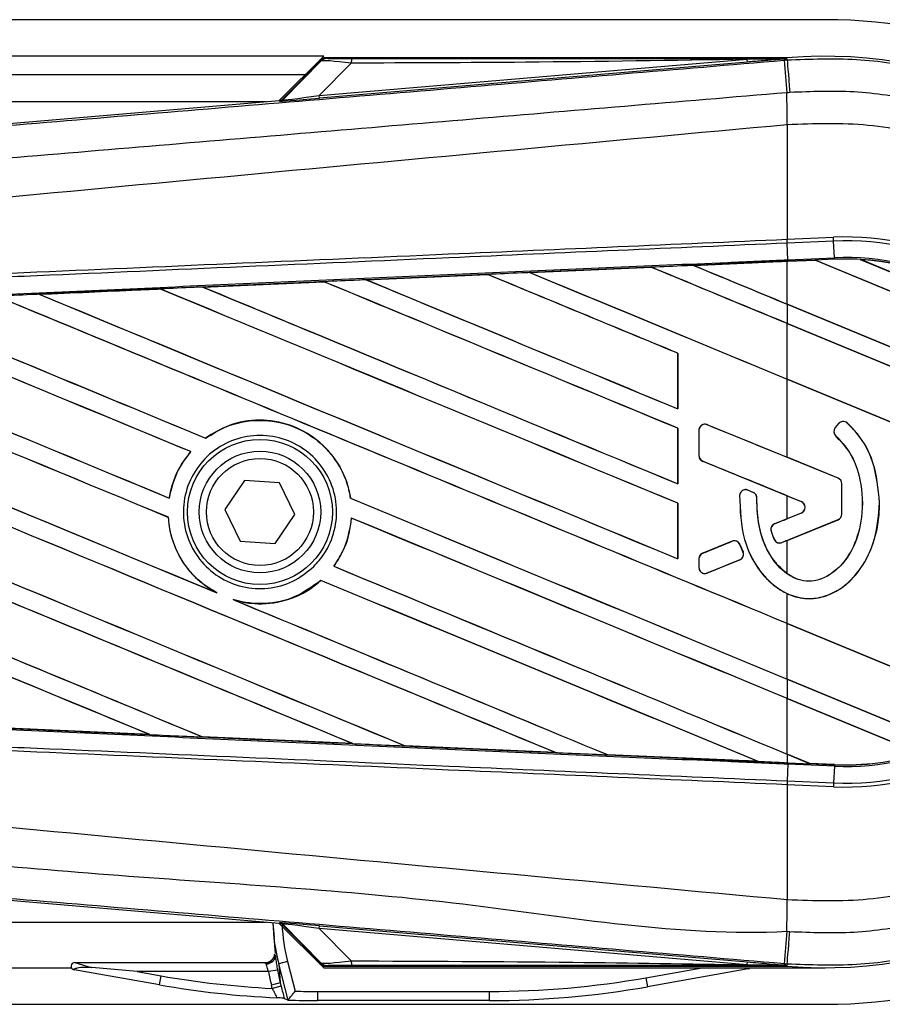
# Model space of a CAD drawing. Header units: millimetres. Extents: x 0 to 528, y 0 to 297.
# Tile 20 of 21: x 509 to 522, y 230 to 244. Entities that reach past the tile are written whole.
import ezdxf

# ---------------------------------------------------------------- set-up
doc = ezdxf.new("R2010")
doc.units = ezdxf.units.MM

msp = doc.modelspace()

# ---------------------------------------------------------------- linework, layer by layer
at = {"color": 7, "linetype": 'Continuous', "lineweight": 25}
for p, q in [((520.7272, 244.0937), (130.4947, 244.0937)), ((513.5729, 243.5734), (137.649, 243.5734)), ((513.5729, 243.5734), (512.9381, 242.9386)), ((513.565, 243.541), (512.985, 242.961)), ((512.9891, 242.9521), (513.5379, 243.5045)), ((513.5083, 243.0134), (519.6134, 243.5282)), ((513.9656, 243.4738), (513.5083, 243.0134)), ((519.6168, 243.4888), (513.5116, 242.974)), ((520.1796, 243.5492), (513.5849, 243.5492)), ((519.6168, 243.4888), (519.6134, 243.5282)), ((520.1411, 243.5154), (520.1834, 243.5189)), ((520.1796, 243.5491), (520.167, 243.5354)), ((520.1671, 243.5368), (520.167, 243.5354)), ((520.1671, 243.5368), (520.1796, 243.5492)), ((520.1796, 243.5491), (520.1808, 243.5492)), ((520.1796, 243.5491), (520.1796, 243.5492)), ((520.1834, 243.5189), (520.1808, 243.5492)), ((137.9092, 243.3132), (513.3128, 243.3132)), ((512.7536, 242.923), (492.1101, 242.923)), ((497.505, 241.6372), (512.9364, 242.9384)), ((512.9405, 242.9295), (512.9364, 242.9384)), ((512.985, 242.961), (512.9891, 242.9521)), ((513.5116, 242.974), (513.5083, 243.0134)), ((520.1838, 242.5992), (520.1841, 242.5992)), ((520.1838, 242.5992), (520.1838, 240.9613)), ((520.1838, 240.9613), (520.1823, 240.9612)), ((520.1838, 240.9613), (520.8446, 240.9901)), ((520.1862, 240.9061), (520.1838, 240.9613)), ((520.847, 240.9349), (520.1862, 240.9061)), ((520.847, 240.9349), (520.8446, 240.9901)), ((520.8574, 240.6981), (520.847, 240.9349)), ((520.1862, 240.9061), (520.1848, 240.906)), ((520.1951, 240.6692), (520.1848, 240.906)), ((520.5863, 240.6613), (520.1838, 240.6437)), ((520.1951, 240.6692), (520.8574, 240.6981)), ((520.1961, 240.6465), (520.584, 240.6635)), ((520.5841, 240.6634), (520.1961, 240.6465)), ((520.8584, 240.6754), (520.584, 240.6635)), ((523.8427, 239.3137), (520.584, 240.6635)), ((520.5841, 240.6634), (520.5863, 240.6613)), ((520.5863, 240.6613), (523.8398, 239.3136)), ((520.8584, 240.6754), (520.8574, 240.6981)), ((521.2265, 240.6727), (523.4147, 239.7664)), ((521.2267, 240.6726), (521.2265, 240.6727)), ((521.2365, 240.6698), (521.2267, 240.6726)), ((523.4056, 239.7714), (521.2365, 240.6698)), ((516.5133, 240.4852), (518.2472, 240.5613)), ((518.2473, 240.5612), (516.5135, 240.4851)), ((518.2472, 240.5613), (518.2473, 240.5612)), ((518.2473, 240.5612), (518.2495, 240.5591)), ((518.8487, 240.5876), (520.1838, 240.646)), ((518.8489, 240.5876), (518.8487, 240.5876)), ((518.8564, 240.5857), (518.8489, 240.5876)), ((520.1838, 240.646), (520.1961, 240.6465)), ((520.1838, 240.0358), (520.1838, 240.6437)), ((520.1961, 240.6465), (520.1961, 240.6465)), ((514.1792, 240.3825), (515.9107, 240.4587)), ((514.1796, 240.3823), (514.1792, 240.3825)), ((514.187, 240.3805), (514.1796, 240.3823)), ((515.9107, 240.4587), (515.9109, 240.4586)), ((515.9109, 240.4586), (515.9131, 240.4565)), ((516.5135, 240.4851), (516.5133, 240.4852)), ((516.521, 240.4832), (516.5135, 240.4851)), ((511.2394, 240.2522), (509.5161, 240.1756)), ((511.2388, 240.2525), (511.2394, 240.2522)), ((511.2394, 240.2522), (511.2416, 240.2501)), ((511.8464, 240.2794), (513.5746, 240.3558)), ((511.8471, 240.2792), (511.8464, 240.2794)), ((511.8544, 240.2773), (511.8471, 240.2792)), ((513.5746, 240.3558), (513.5749, 240.3556)), ((513.5749, 240.3556), (513.5771, 240.3535)), ((509.5161, 240.1756), (509.5149, 240.176)), ((509.5233, 240.1738), (509.5161, 240.1756)), ((524.4121, 238.2844), (520.1838, 240.0358)), ((520.1838, 240.0346), (520.1838, 239.7592)), ((520.1838, 240.0346), (524.4155, 238.2818)), ((524.512, 237.9664), (520.1838, 239.7592)), ((520.1838, 239.758), (524.5097, 237.9661)), ((520.1838, 238.9658), (520.1838, 239.758)), ((518.625, 239.3348), (518.6228, 239.3345)), ((518.6228, 239.3345), (518.6228, 238.5423)), ((518.625, 238.5402), (518.625, 239.3348)), ((524.6224, 237.1272), (520.1838, 238.9658)), ((520.1838, 237.8504), (520.1838, 238.9646)), ((520.1838, 238.9646), (524.6248, 237.125)), ((518.6228, 238.5423), (518.625, 238.5402)), ((518.625, 238.2647), (518.6228, 238.2645)), ((518.6228, 238.2645), (518.6228, 237.4723)), ((518.625, 237.4702), (518.625, 238.2647)), ((519.0438, 238.3146), (519.0442, 238.3157)), ((520.9095, 237.5529), (519.0438, 238.3146)), ((520.9157, 238.3305), (520.8684, 238.2738)), ((520.8693, 238.273), (520.8684, 238.2738)), ((520.9166, 238.3297), (520.8693, 238.273)), ((520.9166, 238.3297), (520.9157, 238.3305)), ((521.0386, 238.3393), (521.0393, 238.3402)), ((511.8871, 238.1224), (511.8857, 238.1243)), ((518.9247, 238.2354), (518.9247, 237.8736)), ((518.9259, 238.2354), (518.9247, 238.2354)), ((518.9259, 238.2354), (518.9259, 237.8736)), ((520.8788, 238.1537), (520.8781, 238.1529)), ((511.6752, 237.9306), (511.6782, 237.9306)), ((518.9259, 237.8736), (518.9247, 237.8736)), ((520.9099, 237.5539), (520.1838, 237.8504)), ((518.9791, 237.7944), (518.9787, 237.7933)), ((518.9791, 237.7944), (520.384, 237.2208)), ((512.4442, 237.5201), (512.163, 237.1059)), ((512.9435, 237.4838), (512.4442, 237.5201)), ((513.1617, 237.0331), (512.9435, 237.4838)), ((518.6228, 237.4723), (518.625, 237.4702)), ((520.9095, 237.5529), (520.9099, 237.5539)), ((520.9627, 237.0401), (520.9627, 237.4737)), ((520.9627, 237.4737), (520.9638, 237.4737)), ((520.9638, 237.0401), (520.9638, 237.4737)), ((519.5061, 237.307), (519.505, 237.307)), ((519.6245, 237.3809), (519.6249, 237.3819)), ((519.6985, 237.3499), (519.6245, 237.3809)), ((519.6985, 237.3499), (519.699, 237.351)), ((520.1838, 237.3013), (520.3835, 237.2197)), ((520.1838, 236.9735), (520.1838, 237.3013)), ((511.3695, 237.267), (511.3675, 237.2691)), ((513.9562, 237.266), (513.9539, 237.2657)), ((518.625, 237.1947), (518.6228, 237.1944)), ((518.6228, 237.1944), (518.6228, 236.4022)), ((518.625, 236.4002), (518.625, 237.1947)), ((519.7511, 237.2711), (519.7522, 237.2711)), ((520.384, 237.2208), (520.3835, 237.2197)), ((521.5017, 237.2049), (521.5028, 237.2049)), ((512.163, 237.1059), (512.3812, 236.6552)), ((512.8805, 236.6189), (513.1617, 237.0331)), ((520.384, 237.054), (520.0054, 236.8995)), ((520.3835, 237.0551), (520.1838, 236.9735)), ((520.384, 237.054), (520.3835, 237.0551)), ((520.9627, 237.0401), (520.9638, 237.0401)), ((511.3544, 236.9933), (511.3566, 236.9936)), ((513.9659, 236.9837), (513.9681, 236.9816)), ((520.0054, 236.8995), (520.005, 236.9005)), ((520.1084, 236.6339), (520.9095, 236.9609)), ((520.1838, 236.6634), (520.9099, 236.9599)), ((520.9095, 236.9609), (520.9099, 236.9599)), ((519.9559, 236.7954), (519.9549, 236.795)), ((512.3812, 236.6552), (512.8805, 236.6189)), ((519.3979, 236.6514), (518.9791, 236.4804)), ((519.3979, 236.6514), (519.3974, 236.6525)), ((519.5088, 236.606), (519.5098, 236.6064)), ((519.5537, 236.5015), (519.5088, 236.606)), ((519.5098, 236.6064), (519.5547, 236.5019)), ((519.997, 236.6805), (519.996, 236.6801)), ((520.1084, 236.6339), (520.1089, 236.6328)), ((520.1838, 236.1887), (520.1838, 236.6634)), ((518.9791, 236.4804), (518.9787, 236.4815)), ((519.5537, 236.5015), (519.5547, 236.5019)), ((513.7173, 236.295), (513.7145, 236.2949)), ((518.6228, 236.4022), (518.625, 236.4002)), ((518.9247, 236.4013), (518.9247, 236.2784)), ((518.9259, 236.4013), (518.9247, 236.4013)), ((518.9259, 236.4013), (518.9259, 236.2784)), ((519.0438, 236.1992), (519.5074, 236.3885)), ((519.5074, 236.3885), (519.5079, 236.3875)), ((518.9259, 236.2784), (518.9247, 236.2784)), ((519.0438, 236.1992), (519.0442, 236.1981)), ((513.5312, 236.0936), (513.5326, 236.0918)), ((512.0455, 235.9167), (512.0172, 235.9296)), ((520.1838, 235.479), (520.1838, 235.9047)), ((512.3104, 235.8081), (512.2812, 235.819)), ((523.2285, 234.2179), (520.1838, 235.479)), ((520.1838, 235.4778), (523.225, 234.2181)), ((520.1838, 234.6856), (520.1838, 235.4778)), ((522.4348, 233.7532), (520.1838, 234.6856)), ((520.1838, 234.6844), (520.1838, 234.409)), ((520.1838, 234.6844), (522.4363, 233.7514)), ((522.0841, 233.6218), (520.1838, 234.409)), ((520.1838, 234.4078), (522.0791, 233.6227)), ((520.1838, 233.6156), (520.1838, 234.4078)), ((511.092, 233.893), (508.9553, 233.9878)), ((511.091, 233.8934), (511.0819, 233.8959)), ((511.091, 233.8934), (511.092, 233.893)), ((511.8419, 233.8622), (511.8446, 233.8599)), ((511.8452, 233.8597), (511.8446, 233.8599)), ((513.9866, 233.765), (511.8452, 233.8597)), ((513.986, 233.7652), (513.9769, 233.7678)), ((513.986, 233.7652), (513.9866, 233.765)), ((514.7315, 233.7345), (514.7343, 233.7322)), ((514.7346, 233.732), (514.7343, 233.7322)), ((516.8786, 233.6377), (514.7346, 233.732)), ((516.8783, 233.6378), (516.869, 233.6405)), ((516.8783, 233.6378), (516.8786, 233.6377)), ((517.6204, 233.6075), (517.6231, 233.6051)), ((517.6233, 233.605), (517.6231, 233.6051)), ((519.7678, 233.5112), (519.7585, 233.5139)), ((519.7678, 233.5112), (519.768, 233.5112)), ((520.5084, 233.4811), (520.1838, 233.6156)), ((520.1838, 233.6144), (520.5112, 233.4787)), ((520.1838, 233.6144), (520.1838, 233.493)), ((520.1838, 233.493), (520.1961, 233.4925)), ((520.1961, 233.4925), (520.5112, 233.4787)), ((520.1951, 233.4698), (520.1848, 233.233)), ((520.8574, 233.4409), (520.1951, 233.4698)), ((520.5084, 233.4811), (520.5111, 233.4788)), ((520.8585, 233.4659), (520.5084, 233.4811)), ((520.5111, 233.4788), (520.8584, 233.4636)), ((520.8584, 233.4636), (520.5112, 233.4787)), ((520.8574, 233.4409), (520.847, 233.2041)), ((520.8584, 233.4636), (520.8574, 233.4409)), ((520.8584, 233.4636), (520.8585, 233.4659)), ((520.8584, 233.4636), (520.8584, 233.4636)), ((520.1862, 233.2329), (520.1838, 233.1777)), ((520.1848, 233.233), (520.1862, 233.2329)), ((520.1862, 233.2329), (520.847, 233.2041)), ((520.847, 233.2041), (520.8446, 233.1489)), ((520.1823, 233.1778), (520.1838, 233.1777)), ((520.1838, 233.1777), (520.1838, 231.5398)), ((520.8446, 233.1489), (520.1838, 233.1777)), ((512.9364, 231.2006), (497.505, 232.5018)), ((520.1838, 231.5398), (520.1841, 231.5398)), ((492.1101, 231.216), (512.7536, 231.216)), ((512.8703, 230.9975), (512.8527, 231.2077)), ((512.9364, 231.2006), (512.9405, 231.2095)), ((512.9381, 231.2004), (513.5729, 230.5656)), ((512.9891, 231.1869), (512.985, 231.178)), ((512.985, 231.178), (513.565, 230.598)), ((513.5379, 230.6345), (512.9891, 231.1869)), ((513.5083, 231.1256), (513.5116, 231.165)), ((519.6134, 230.6108), (513.5083, 231.1256)), ((513.5083, 231.1256), (513.9656, 230.6652)), ((513.5116, 231.165), (519.6168, 230.6502)), ((512.8547, 231.0697), (512.8797, 230.7711)), ((137.649, 230.5656), (509.9747, 230.5656)), ((511.2296, 230.3233), (510.0111, 230.5381)), ((510.0202, 230.6414), (512.7425, 230.6414)), ((510.9121, 230.5113), (510.262, 230.5682)), ((512.9125, 230.5347), (512.7846, 230.5113)), ((512.8237, 230.6699), (512.8159, 230.6641)), ((513.0562, 230.6551), (512.9302, 230.6228)), ((513.0629, 230.1054), (512.9302, 230.6228)), ((512.9302, 230.6228), (512.9531, 230.3495)), ((513.0562, 230.6551), (513.1645, 230.2325)), ((513.5729, 230.5656), (520.7272, 230.5656)), ((513.5849, 230.5898), (520.1796, 230.5898)), ((518.169, 230.4241), (518.9716, 230.5656)), ((519.6274, 230.5492), (518.1916, 230.296)), ((519.6134, 230.6108), (519.6168, 230.6502)), ((519.6274, 230.5492), (519.626, 230.5691)), ((520.1834, 230.6201), (520.1411, 230.6236)), ((520.167, 230.6036), (520.1796, 230.5899)), ((520.167, 230.6036), (520.1671, 230.6022)), ((520.1671, 230.6022), (520.1796, 230.5898)), ((520.1808, 230.5898), (520.1796, 230.5899)), ((520.1796, 230.5898), (520.1796, 230.5899)), ((520.1834, 230.6201), (520.1808, 230.5898)), ((510.9121, 230.5113), (511.2522, 230.4513)), ((512.7846, 230.5113), (510.9121, 230.5113)), ((511.2296, 230.3233), (511.2522, 230.4513)), ((518.169, 230.4241), (518.1916, 230.296)), ((512.9531, 230.3495), (512.8272, 230.3172)), ((512.8387, 230.2721), (512.8272, 230.3172)), ((512.9647, 230.3044), (512.8387, 230.2721)), ((512.9531, 230.3495), (512.9647, 230.3044)), ((513.4856, 230.2285), (513.4856, 230.0984)), ((513.4856, 230.2285), (515.9331, 230.2285)), ((515.9331, 230.2285), (515.9331, 230.0984)), ((130.4947, 230.0453), (520.7272, 230.0453)), ((513.0627, 230.1053), (513.0629, 230.1054)), ((515.9331, 230.0984), (513.4856, 230.0984))]:
    msp.add_line(p, q, dxfattribs=at)
at = {"color": 7, "linetype": 'Continuous', "lineweight": 25, "flags": 128}
for points in [[(520.1671, 243.5368), (519.857, 243.532), (519.6134, 243.5282)], [(520.1834, 243.5189), (520.1842, 243.5096), (520.1864, 243.4834), (520.19, 243.4412), (520.1948, 243.3845), (520.2006, 243.3151), (520.2074, 243.2353), (520.2147, 243.1477), (520.2225, 243.0553)], [(520.1961, 233.4925), (520.1961, 233.4918), (520.196, 233.4905), (520.1959, 233.4886), (520.1958, 233.486), (520.1957, 233.4828), (520.1955, 233.479), (520.1953, 233.4746), (520.1951, 233.4698)], [(520.1834, 230.6201), (520.1842, 230.6294), (520.1864, 230.6556), (520.19, 230.6978), (520.1948, 230.7545), (520.2006, 230.8239), (520.2074, 230.9037), (520.2147, 230.9913), (520.2225, 231.0837)], [(519.6134, 230.6108), (519.9235, 230.606), (520.1671, 230.6022)]]:
    msp.add_lwpolyline(points, dxfattribs=at)
at = {"color": 7, "linetype": 'Continuous', "lineweight": 25}
for radius in [1.0345, 0.8672, 0.7631]:
    msp.add_circle((512.6624, 237.0695), radius, dxfattribs=at)
for centre, radius, start, end in [((520.7272, 237.0695), 7.0242, 270, 90), ((514.2431, 243.4846), 0.2777, 168.48217, 182.22881), ((772.1193, 264.4013), 252.8422, 184.738282, 184.843724), ((520.7272, 237.0695), 6.5027, 265.18028, 94.81972), ((445.0682, 242.1412), 75.1173, 0.349329, 0.694477), ((512.9339, 243.0073), 0.078, 274.82136, 314.99836), ((521.0158, 237.0695), 3.9243, 267.5, 92.5), ((521.0158, 237.0695), 3.8691, 267.5, 92.5), ((521.0158, 237.0695), 3.6321, 267.5, 92.5), ((521.0158, 237.0695), 3.6094, 86.65309, 92.5), ((521.0158, 237.0695), 3.6094, 48.34691, 86.65309), ((521.0158, 237.0695), 3.6093, 48.35056, 86.64944), ((521.0158, 237.0695), 3.6071, 48.50755, 86.49245), ((519.0114, 238.2354), 0.0855, 67.79071, 180), ((520.935, 238.2183), 0.0867, 140.16689, 228.97709), ((520.935, 238.2183), 0.0855, 140.16689, 228.97709), ((520.9822, 238.2749), 0.0867, 48.8059, 140.16689), ((520.9822, 238.2749), 0.0855, 48.8059, 140.16689), ((519.0114, 237.8736), 0.0855, 180, 247.79071), ((520.8771, 237.4737), 0.0855, 0, 67.79071), ((520.8771, 237.4737), 0.0867, 0, 67.79071), ((519.5915, 237.302), 0.0855, 67.29049, 176.67135), ((519.6655, 237.271), 0.0855, 0.035, 67.29049), ((520.3499, 237.1374), 0.0889, 292.20926, 67.79071), ((520.3499, 237.1374), 0.0901, 292.20926, 67.79071), ((520.8771, 237.0401), 0.0855, 292.20929, 0), ((520.8771, 237.0401), 0.0867, 292.20929, 0), ((520.0378, 236.8203), 0.0855, 112.20926, 196.93498), ((519.4302, 236.5722), 0.0855, 23.24584, 112.20927), ((520.0761, 236.7131), 0.0855, 202.3787, 292.20929), ((519.0114, 236.4013), 0.0855, 112.20927, 180), ((519.4751, 236.4677), 0.0855, 292.20926, 23.24584), ((519.0114, 236.2784), 0.0855, 180, 292.20926), ((521.0158, 237.0695), 3.6093, 267.5, 287.2149), ((521.0158, 237.0695), 3.6094, 267.5, 287.21651), ((521.0158, 237.0695), 3.6071, 267.5, 287.14432), ((445.0682, 231.9978), 75.1173, 359.305525, 359.650671), ((512.9339, 231.1317), 0.078, 45.00164, 85.17864), ((745.7936, 211.9579), 226.4232, 175.15357, 175.271316), ((512.7446, 230.7623), 0.1266, 268.42823, 359.05492), ((510.0211, 230.5893), 0.0521, 91.02444, 258.97556), ((512.7425, 230.7715), 0.1301, 270.01918, 304.37588), ((514.2431, 230.6544), 0.2777, 177.77119, 191.51783), ((519.6183, 230.6004), 0.052, 279.99614, 318.02379)]:
    msp.add_arc(centre, radius, start, end, dxfattribs=at)
for centre, major_axis, ratio, start_param, end_param in [((514.1812, 243.4138), (0.6442, -0.0893), 0.0487304, 1.918813, 3.0956999), ((514.1812, 243.5438), (0.5514, 0.0013), 0.0065928, 3.1443057, 4.3211926), ((512.9298, 243.0162), (0.0329, -0.0708), 0.9999568, 5.9325602, 6.6338104), ((513.8636, 243.0097), (0.9231, 0.0801), 0.0060141, 3.1437754, 4.3206622), ((513.857, 243.0875), (0.8681, 0.1359), 0.0239119, 3.1183319, 4.2952188), ((520.4135, 240.7341), (0.1706, -0.0707), 0.0036879, 0.0095441, 0.0354168), ((520.1838, 236.747), (223.0306, 9.7407), 0.0174384, 1.5787074, 1.5864581), ((520.1838, 237.6513), (223.1595, -92.4427), 0.0080625, 1.5741362, 1.5828143), ((520.1838, 237.6513), (223.0295, -92.3889), 0.0080625, 1.5741362, 1.5828089), ((520.1838, 242.1426), (223.1595, -92.4427), 0.0080625, 4.7097464, 4.7157288), ((520.1838, 236.747), (223.0306, 9.7407), 0.0174384, 1.5700347, 1.575986), ((520.1838, 242.1426), (223.0295, -92.3889), 0.0080625, 4.7097775, 4.7157288), ((520.1838, 240.0025), (223.1595, -92.4427), 0.0080625, 4.6888185, 4.7087439), ((520.1838, 236.747), (223.0306, 9.7407), 0.0174384, 1.5891842, 1.5969256), ((520.1838, 240.0025), (223.0295, -92.3889), 0.0080625, 4.688838, 4.70873), ((520.1838, 236.5812), (223.1595, -92.4427), 0.0080625, 1.5811211, 1.5932852), ((520.1838, 236.5812), (223.0295, -92.3889), 0.0080625, 1.5811349, 1.5932856), ((520.1838, 241.0725), (223.1595, -92.4427), 0.0080625, 4.6992803, 4.7157288), ((520.1838, 241.0725), (223.0295, -92.3889), 0.0080625, 4.6993054, 4.7157288), ((520.1838, 236.747), (223.0306, 9.7407), 0.0174384, 1.6101394, 1.6178511), ((520.1838, 234.4411), (223.1595, -92.4427), 0.0080625, 1.5811211, 1.6142297), ((520.1838, 234.4411), (223.0295, -92.3889), 0.0080625, 1.5811349, 1.6142408), ((520.1838, 238.9324), (223.1595, -92.4427), 0.0080625, 4.6783598, 4.7087439), ((520.1838, 236.747), (223.0306, 9.7407), 0.0174384, 1.5996611, 1.6073895), ((520.1838, 238.9324), (223.0295, -92.3889), 0.0080625, 4.678374, 4.70873), ((520.1838, 235.5112), (223.1595, -92.4427), 0.0080625, 1.5811211, 1.6037566), ((520.1838, 235.5112), (223.0295, -92.3889), 0.0080625, 1.5811349, 1.6037626), ((520.1838, 233.3711), (223.1595, -92.4427), 0.0080625, 1.5741362, 1.6247061), ((520.1838, 233.3711), (223.0295, -92.3889), 0.0080625, 1.5741362, 1.6247216), ((520.1838, 237.8624), (223.1595, -92.4427), 0.0080625, 4.6679028, 4.7087439), ((520.1838, 237.8624), (223.0295, -92.3889), 0.0080625, 4.6679124, 4.70873), ((520.1838, 235.7223), (223.1595, -92.4427), 0.0080625, 4.6469879, 4.676221), ((520.1838, 235.7223), (223.0295, -92.3889), 0.0080625, 4.6469916, 4.676189), ((520.1838, 232.301), (223.1595, -92.4427), 0.0080625, 1.6122595, 1.6351872), ((520.1838, 232.301), (223.0295, -92.3889), 0.0080625, 1.6122952, 1.635206), ((520.1838, 236.7924), (223.1595, -92.4427), 0.0080625, 4.657446, 4.6785423), ((520.1838, 236.7924), (223.0295, -92.3889), 0.0080625, 4.657452, 4.6785144), ((520.1838, 230.161), (223.1595, -92.4427), 0.0080625, 1.5889473, 1.6561698), ((520.1838, 230.161), (223.0295, -92.3889), 0.0080625, 1.5889989, 1.6561903), ((520.1838, 234.6523), (223.1595, -92.4427), 0.0080625, 4.6365269, 4.6792527), ((520.1838, 234.6523), (223.0295, -92.3889), 0.0080625, 4.6365302, 4.6791045), ((520.1838, 231.231), (223.1595, -92.4427), 0.0080625, 1.6137014, 1.6456745), ((520.1838, 231.231), (223.0295, -92.3889), 0.0080625, 1.6137346, 1.6456952), ((520.1838, 229.0909), (223.1595, -92.4427), 0.0080625, 1.6019097, 1.6666749), ((520.1838, 229.0909), (223.0295, -92.3889), 0.0080625, 1.6019696, 1.6666926), ((520.1838, 233.5822), (223.1595, -92.4427), 0.0080625, 4.6260612, 4.6913082), ((520.1838, 233.5822), (223.0295, -92.3889), 0.0080625, 4.6260664, 4.6912803), ((520.1838, 239.954), (223.1596, -91.1189), 0.0080793, 4.7105814, 4.7156879), ((520.1838, 232.5122), (223.1595, -92.4427), 0.0080625, 4.6335933, 4.6783545), ((520.1838, 232.5122), (223.0295, -92.3889), 0.0080625, 4.6335606, 4.6783179), ((520.1838, 235.1978), (223.1596, -91.1189), 0.0080793, 1.5740952, 1.5794954), ((520.1838, 228.0209), (223.1595, -92.4427), 0.0080625, 1.6148882, 1.6550317), ((520.1838, 228.0209), (223.0295, -92.3889), 0.0080625, 1.6149572, 1.6550624), ((520.1838, 239.2592), (223.1595, -93.4003), 0.0080502, 4.7132542, 4.713586), ((520.1838, 236.7924), (223.1595, -92.4427), 0.0080625, 4.6878089, 4.7157288), ((520.1838, 236.7924), (223.0295, -92.3889), 0.0080625, 4.6878027, 4.7157288), ((520.1838, 232.301), (223.1595, -92.4427), 0.0080625, 1.5741362, 1.6020023), ((520.1838, 232.301), (223.0295, -92.3889), 0.0080625, 1.5741362, 1.602009), ((520.1838, 239.0771), (223.1596, 91.1188), 0.0080793, 4.7082891, 4.7090901), ((520.1838, 239.0771), (223.1596, 91.1188), 0.0080793, 4.70369, 4.7055665), ((520.1838, 234.5599), (223.1596, 91.1189), 0.0080793, 1.5674974, 1.5678331), ((520.1838, 235.7223), (223.1595, -92.4427), 0.0080625, 4.6867355, 4.7157288), ((520.1838, 235.7223), (223.0295, -92.3889), 0.0080625, 4.6867314, 4.7157288), ((520.1838, 234.5599), (223.1596, 91.1187), 0.0080793, 1.5705262, 1.5726039), ((520.1838, 231.231), (223.1595, -92.4427), 0.0080625, 1.5759992, 1.6039513), ((520.1838, 231.231), (223.0295, -92.3889), 0.0080625, 1.576043, 1.6039624), ((520.1838, 234.6523), (223.1595, -92.4427), 0.0080625, 4.6803096, 4.7042548), ((520.1838, 234.6523), (223.0295, -92.3889), 0.0080625, 4.6804198, 4.7042351), ((520.1838, 237.392), (223.0306, -9.7407), 0.0174384, 4.6627672, 4.6723296), ((520.1838, 237.392), (223.0306, -9.7407), 0.0174384, 4.6757396, 4.6853172), ((520.1838, 237.392), (223.0306, -9.7407), 0.0174384, 4.6887021, 4.6982878), ((520.1838, 237.392), (223.0306, -9.7407), 0.0174384, 4.7016568, 4.7112438), ((520.722, 233.3915), (0.2108, -0.0873), 0.0029846, 3.1508455, 3.1767181), ((515.4472, 231.2866), (-0.2211, 2.6432), 0.9808315, 1.5185026, 1.7419089), ((512.9298, 231.1228), (-0.0329, -0.0708), 0.9999568, 2.7909675, 3.4922178), ((513.8636, 231.1293), (0.9231, -0.0801), 0.0060141, 1.9625231, 3.1394099), ((515.4472, 231.2866), (0.2105, -2.5163), 0.9787714, 4.6711802, 4.8835016), ((513.857, 231.0515), (0.8681, -0.1359), 0.0239119, 1.9879665, 3.1648534), ((510.4626, 230.5113), (0.4427, -0.1301), 0.0047934, 3.1078252, 4.2435224), ((512.7424, 230.5113), (0, 0.1301), 0.0349101, 6.265732, 6.5779717), ((515.4699, 231.0151), (-0.222, 2.6543), 0.97672, 1.6706528, 1.7419089), ((514.1812, 230.7252), (0.6442, 0.0893), 0.0487304, 3.1874854, 4.3643723), ((514.1812, 230.5952), (0.5514, -0.0013), 0.0065928, 1.9619927, 3.1388796), ((513.4883, 243.1354), (1.1225, 12.8306), 0.9998465, 3.0543395, 3.1784061), ((515.4699, 231.0151), (0.2326, -2.7812), 0.9787714, 4.8122454, 4.8835016), ((515.9328, 243.1081), (1.1225, -12.8306), 0.9998465, 6.1959322, 6.3704384), ((513.4883, 243.1354), (1.1339, 12.9602), 0.9998496, 3.0543395, 3.1838207), ((515.9328, 243.1081), (-1.1339, 12.9602), 0.9998496, 3.0543395, 3.2288458), ((513.3495, 241.5486), (-10.4411, 10.9946), 0.6310263, 2.1299362, 2.1343984), ((513.486, 243.1081), (1.1225, 12.8306), 0.9998465, 3.2039087, 3.2288458), ((513.486, 243.1081), (1.1339, 12.9602), 0.9998496, 3.1963258, 3.2288458)]:
    msp.add_ellipse(centre, major_axis=major_axis, ratio=ratio, start_param=start_param, end_param=end_param, dxfattribs=at)
for points, knots in [([(497.5253, 241.6186), (500.4516, 241.863), (504.9095, 242.2353), (510.9164, 242.7391), (515.5277, 243.1266), (518.6035, 243.3858), (520.1411, 243.5154)], [0, 0, 0, 0, 0.3890527, 0.5926729, 0.7963808, 1, 1, 1, 1]), ([(513.6299, 243.5426), (513.6106, 243.5403), (513.5761, 243.5363), (513.5496, 243.5142), (513.5379, 243.5045)], [0, 0, 0, 0, 0.56, 1, 1, 1, 1]), ([(513.5379, 243.5045), (513.5399, 243.5082), (513.5433, 243.5148), (513.5584, 243.533), (513.565, 243.541)], [0, 0, 0, 0, 0.55939227, 1, 1, 1, 1]), ([(513.5849, 243.5492), (513.5826, 243.5491), (513.5771, 243.5486), (513.5701, 243.5455), (513.5664, 243.5422), (513.565, 243.541)], [0, 0, 0, 0, 0.3193957, 0.7481913, 1, 1, 1, 1]), ([(513.5849, 243.5492), (513.598, 243.548), (513.6213, 243.5458), (513.6273, 243.5435), (513.6299, 243.5426)], [0, 0, 0, 0, 0.560586, 1, 1, 1, 1]), ([(519.6134, 243.5282), (518.559, 243.5119), (516.6763, 243.4827), (514.7939, 243.4765), (513.9656, 243.4738)], [0, 0, 0, 0, 0.5600252, 1, 1, 1, 1]), ([(513.971, 243.54), (515.128, 243.5395), (517.1941, 243.5385), (519.2587, 243.5373), (520.1671, 243.5368)], [0, 0, 0, 0, 0.5599728, 1, 1, 1, 1]), ([(520.167, 243.5354), (520.1634, 243.5351), (520.1544, 243.5343), (520.1369, 243.5328), (520.1106, 243.5306), (520.0712, 243.5272), (520.0126, 243.5222), (519.9252, 243.5148), (519.7902, 243.5034), (519.6829, 243.4943), (519.6168, 243.4888)], [0, 0, 0, 0, 0.0199034, 0.0510155, 0.0969562, 0.1650388, 0.266176, 0.4166536, 0.6407761, 1, 1, 1, 1]), ([(520.1834, 243.5189), (520.5129, 243.5319), (521.172, 243.5577), (522.188, 243.402), (523.1993, 243.0836), (524.1748, 242.5841), (525.0505, 241.9257), (525.8057, 241.1321), (526.4148, 240.2209), (526.8621, 239.2221), (527.1451, 238.161), (527.1814, 237.4335), (527.1995, 237.0697)], [0, 0, 0, 0, 0.0923125, 0.1846249, 0.286552, 0.388479, 0.4904049, 0.5923308, 0.6942564, 0.796182, 0.898091, 1, 1, 1, 1]), ([(520.18, 243.0517), (520.18, 243.0517), (518.6389, 242.9226), (515.5564, 242.6617), (510.9345, 242.2738), (504.9172, 241.7689), (500.4523, 241.396), (497.5228, 241.1514)], [0, 0, 0, 0, 0.0000007, 0.2037107, 0.4074721, 0.6112331, 1, 1, 1, 1]), ([(520.2225, 243.0553), (520.2084, 243.0531), (520.1942, 243.051), (520.18, 243.0517), (520.18, 243.0517)], [0, 0, 0, 0, 0.9996347, 1, 1, 1, 1]), ([(526.7343, 237.0695), (526.7175, 237.4072), (526.6839, 238.0825), (526.421, 239.0673), (526.006, 239.9944), (525.4407, 240.84), (524.7398, 241.5766), (523.9271, 242.1877), (523.0216, 242.6512), (522.083, 242.9468), (521.1401, 243.0913), (520.5284, 243.0673), (520.2225, 243.0553)], [0, 0, 0, 0, 0.1019155, 0.2038336, 0.305753, 0.4076712, 0.509602, 0.6115312, 0.7134615, 0.8153929, 0.9076964, 1, 1, 1, 1]), ([(520.1841, 242.5992), (520.5704, 242.613), (521.344, 242.6406), (522.4836, 242.3822), (523.543, 241.9023), (524.4849, 241.2181), (525.2608, 240.3482), (525.8396, 239.3392), (526.2137, 238.2301), (526.2591, 237.4561), (526.2818, 237.0695)], [0, 0, 0, 0, 0.1248804, 0.2501396, 0.3746494, 0.4998125, 0.6247642, 0.7495577, 0.8749238, 1, 1, 1, 1]), ([(497.5247, 240.3745), (497.6121, 240.3886), (498.1515, 240.4751), (500.5178, 240.7161), (505.3799, 241.2181), (512.3947, 241.8788), (517.5863, 242.3589), (520.1838, 242.5992)], [0, 0, 0, 0, 0.0117013, 0.0722088, 0.3141935, 0.6568871, 1, 1, 1, 1]), ([(497.5329, 239.9735), (498.3366, 240.0086), (500.1154, 240.0862), (502.8739, 240.2064), (505.8076, 240.3344), (508.0102, 240.4304), (510.213, 240.5265), (512.4157, 240.6225), (515.9835, 240.7781), (518.5728, 240.891), (520.1823, 240.9612)], [0, 0, 0, 0, 0.1067875, 0.2363437, 0.3660006, 0.49568, 0.5280684, 0.6576246, 0.7871807, 1, 1, 1, 1]), ([(520.1848, 240.906), (518.5754, 240.8358), (515.9863, 240.7229), (512.4189, 240.5673), (510.2164, 240.4712), (508.0139, 240.3752), (505.8115, 240.2791), (502.8781, 240.1512), (500.1199, 240.0309), (498.3413, 239.9533), (497.5377, 239.9182)], [0, 0, 0, 0, 0.2128192, 0.3423754, 0.4719315, 0.5043199, 0.6339993, 0.7636563, 0.8932125, 1, 1, 1, 1]), ([(497.8319, 239.673), (498.6738, 239.7112), (500.6616, 239.8014), (503.2265, 239.9171), (506.098, 240.046), (508.9719, 240.1744), (512.4234, 240.3277), (515.8768, 240.4801), (518.4678, 240.5938), (519.9072, 240.6567), (520.1951, 240.6692)], [0, 0, 0, 0, 0.11330093, 0.26751, 0.34461273, 0.49882179, 0.65303083, 0.80723985, 0.96144886, 1, 1, 1, 1]), ([(520.1961, 240.6465), (520.1961, 240.6469), (520.196, 240.6478), (520.1958, 240.6523), (520.1955, 240.6593), (520.1952, 240.6659), (520.1951, 240.6692)], [0, 0, 0, 0, 0.2238785, 0.4825856, 0.7412928, 1, 1, 1, 1]), ([(518.8487, 240.5876), (518.8098, 240.5859), (518.6093, 240.5772), (518.4088, 240.5684), (518.2472, 240.5613)], [0, 0, 0, 0, 0.1939728, 1, 1, 1, 1]), ([(520.1961, 240.6465), (519.9083, 240.6339), (519.4592, 240.6143), (519.0102, 240.5946), (518.8489, 240.5876)], [0, 0, 0, 0, 0.6409226, 1, 1, 1, 1]), ([(514.1792, 240.3825), (514.1403, 240.3808), (513.9387, 240.3719), (513.7372, 240.363), (513.5746, 240.3558)], [0, 0, 0, 0, 0.1930537, 1, 1, 1, 1]), ([(515.9109, 240.4586), (515.9003, 240.4582), (515.3231, 240.4328), (514.7461, 240.4073), (514.1796, 240.3823)], [0, 0, 0, 0, 0.01836392, 1, 1, 1, 1]), ([(516.5133, 240.4852), (516.4743, 240.4835), (516.2735, 240.4747), (516.0726, 240.4659), (515.9107, 240.4587)], [0, 0, 0, 0, 0.1936854, 1, 1, 1, 1]), ([(509.5149, 240.176), (509.9849, 240.1969), (510.5594, 240.2224), (511.1342, 240.2479), (511.2388, 240.2525)], [0, 0, 0, 0, 0.8178524, 1, 1, 1, 1]), ([(511.8464, 240.2794), (511.8075, 240.2777), (511.605, 240.2687), (511.4025, 240.2597), (511.2388, 240.2525)], [0, 0, 0, 0, 0.1920833, 1, 1, 1, 1]), ([(513.5749, 240.3556), (513.1921, 240.3387), (512.6161, 240.3132), (512.0403, 240.2877), (511.8471, 240.2792)], [0, 0, 0, 0, 0.66456918, 1, 1, 1, 1]), ([(509.5149, 240.176), (509.476, 240.1743), (509.2722, 240.1652), (509.0683, 240.1562), (508.9033, 240.1488)], [0, 0, 0, 0, 0.1907829, 1, 1, 1, 1]), ([(513.9562, 237.266), (513.9505, 237.2985), (513.9193, 237.4754), (513.789, 237.7825), (513.4905, 238.1153), (513.0971, 238.3311), (512.6564, 238.4026), (512.2299, 238.3347), (511.9948, 238.191), (511.8857, 238.1243)], [0, 0, 0, 0, 0.037003, 0.2010348, 0.3650919, 0.5292097, 0.6934103, 0.8576873, 1, 1, 1, 1]), ([(511.8871, 238.1224), (511.985, 238.1834), (512.2079, 238.322), (512.6191, 238.3997), (513.0612, 238.3406), (513.4601, 238.1359), (513.7671, 237.8117), (513.9111, 237.4977), (513.9458, 237.3097), (513.9539, 237.2657)], [0, 0, 0, 0, 0.1286936, 0.2929509, 0.4572451, 0.621517, 0.7857166, 0.9498324, 1, 1, 1, 1]), ([(519.0442, 238.3157), (519.035, 238.3184), (519.0164, 238.324), (518.9869, 238.3202), (518.9602, 238.3074), (518.9394, 238.2864), (518.9268, 238.2612), (518.9254, 238.2434), (518.9247, 238.2354)], [0, 0, 0, 0, 0.1692483, 0.3414713, 0.5136948, 0.6859172, 0.858137, 1, 1, 1, 1]), ([(521.5017, 237.2049), (521.4827, 237.4014), (521.4492, 237.749), (521.2484, 238.1316), (521.0898, 238.2885), (521.0386, 238.3393)], [0, 0, 0, 0, 0.4680217, 0.8279478, 1, 1, 1, 1]), ([(521.5028, 237.2049), (521.4839, 237.4015), (521.4503, 237.7494), (521.2493, 238.1323), (521.0906, 238.2893), (521.0393, 238.3402)], [0, 0, 0, 0, 0.4679981, 0.8279401, 1, 1, 1, 1]), ([(513.4317, 236.2929), (513.3359, 236.2151), (513.1442, 236.0593), (512.7792, 235.9631), (512.4073, 235.9854), (512.0625, 236.1317), (511.7859, 236.3833), (511.6082, 236.7125), (511.5495, 237.0817), (511.6163, 237.4495), (511.8009, 237.7744), (512.0826, 238.0199), (512.4299, 238.1585), (512.8036, 238.1743), (513.1615, 238.0654), (513.4631, 237.8441), (513.6744, 237.5355), (513.7718, 237.1742), (513.7431, 236.8025), (513.6154, 236.499), (513.4828, 236.3502), (513.4317, 236.2929)], [0, 0, 0, 0, 0.0537008, 0.107401, 0.161118, 0.214849, 0.268575, 0.3222758, 0.3759418, 0.429583, 0.4832243, 0.5368906, 0.5905915, 0.6443177, 0.6980486, 0.7517655, 0.8054595, 0.8591318, 0.9127903, 0.9664454, 1, 1, 1, 1]), ([(520.8788, 238.1537), (520.9481, 238.0791), (521.1131, 237.9013), (521.254, 237.4937), (521.2715, 237.0226), (521.1604, 236.5957), (520.9719, 236.3089), (520.7713, 236.1496), (520.5836, 236.0803), (520.4147, 236.0793), (520.257, 236.1348), (520.066, 236.2665), (519.889, 236.5131), (519.7641, 236.8715), (519.7556, 237.1308), (519.7511, 237.2711)], [0, 0, 0, 0, 0.0744353, 0.177241, 0.3086024, 0.4174643, 0.4963546, 0.5570675, 0.6030224, 0.6410452, 0.6789529, 0.7243011, 0.8099663, 0.8972232, 1, 1, 1, 1]), ([(520.8781, 238.1529), (520.9473, 238.0783), (521.1121, 237.9008), (521.2528, 237.4935), (521.2703, 237.0228), (521.1594, 236.5963), (520.9712, 236.3097), (520.7708, 236.1507), (520.5835, 236.0814), (520.4152, 236.0806), (520.2839, 236.1257), (520.2121, 236.1709), (520.1838, 236.1887)], [0, 0, 0, 0, 0.1057973, 0.2519537, 0.4387447, 0.5935245, 0.7056507, 0.7919163, 0.8571803, 0.9111569, 0.9649703, 1, 1, 1, 1]), ([(511.6752, 237.9306), (511.6308, 237.8743), (511.4955, 237.7029), (511.4023, 237.4675), (511.3722, 237.2961), (511.3675, 237.2691)], [0, 0, 0, 0, 0.2914904, 0.8881008, 1, 1, 1, 1]), ([(511.3695, 237.267), (511.4041, 237.4101), (511.463, 237.6532), (511.6155, 237.8497), (511.6782, 237.9306)], [0, 0, 0, 0, 0.5886716, 1, 1, 1, 1]), ([(518.9247, 237.8736), (518.9257, 237.8638), (518.9276, 237.8443), (518.9425, 237.8185), (518.9609, 237.8017), (518.9742, 237.7954), (518.9787, 237.7933)], [0, 0, 0, 0, 0.2844746, 0.5694513, 0.8544304, 1, 1, 1, 1]), ([(519.6249, 237.3819), (519.6158, 237.3848), (519.5972, 237.3905), (519.5677, 237.387), (519.5409, 237.3744), (519.5199, 237.3536), (519.5078, 237.3298), (519.5058, 237.3136), (519.505, 237.307)], [0, 0, 0, 0, 0.1734899, 0.3501499, 0.52681, 0.7034698, 0.8801287, 1, 1, 1, 1]), ([(519.505, 237.307), (519.5121, 237.0935), (519.5244, 236.7257), (519.7372, 236.2779), (519.9685, 236.0238), (520.1295, 235.9347), (520.1838, 235.9047)], [0, 0, 0, 0, 0.3858589, 0.6649336, 0.8871478, 1, 1, 1, 1]), ([(519.5061, 237.307), (519.5133, 237.0937), (519.5258, 236.7264), (519.7377, 236.2767), (519.9929, 236.0048), (520.2553, 235.8599), (520.5093, 235.8211), (520.7533, 235.8677), (521.0095, 236.005), (521.2643, 236.2757), (521.4637, 236.6956), (521.4886, 237.0297), (521.5017, 237.2049)], [0, 0, 0, 0, 0.16536363, 0.28478887, 0.37991797, 0.45322426, 0.51522419, 0.57710116, 0.6445431, 0.73950389, 0.86339606, 1, 1, 1, 1]), ([(519.7522, 237.2711), (519.7512, 237.2808), (519.7493, 237.3003), (519.7344, 237.3261), (519.7162, 237.3427), (519.7032, 237.3489), (519.699, 237.351)], [0, 0, 0, 0, 0.2867523, 0.5740178, 0.8612836, 1, 1, 1, 1]), ([(520.1838, 236.1887), (520.1285, 236.2381), (519.9787, 236.372), (519.7983, 236.7049), (519.7548, 237.0356), (519.7526, 237.2371), (519.7522, 237.2711)], [0, 0, 0, 0, 0.1837852, 0.4983769, 0.9154383, 1, 1, 1, 1]), ([(520.1838, 235.9047), (520.266, 235.875), (520.427, 235.8169), (520.6845, 235.8458), (520.9249, 235.9493), (521.1726, 236.158), (521.4004, 236.5212), (521.4948, 236.904), (521.5013, 237.1467), (521.5028, 237.2049)], [0, 0, 0, 0, 0.1181192, 0.2313231, 0.3438681, 0.4724961, 0.6678894, 0.9204553, 1, 1, 1, 1]), ([(527.1995, 237.0697), (527.1814, 236.7058), (527.1451, 235.9781), (526.8621, 234.9169), (526.4148, 233.9181), (525.8057, 233.0069), (525.0505, 232.2133), (524.1748, 231.5549), (523.1993, 231.0554), (522.188, 230.737), (521.172, 230.5813), (520.5129, 230.6071), (520.1834, 230.6201)], [0, 0, 0, 0, 0.1019214, 0.2038429, 0.3057653, 0.4076877, 0.5096105, 0.6115332, 0.713457, 0.8153809, 0.9076904, 1, 1, 1, 1]), ([(520.1841, 231.5398), (520.5704, 231.526), (521.344, 231.4984), (522.4836, 231.7568), (523.543, 232.2367), (524.4849, 232.9209), (525.2608, 233.7908), (525.8396, 234.7998), (526.2137, 235.9089), (526.2591, 236.6829), (526.2818, 237.0695)], [0, 0, 0, 0, 0.1248804, 0.2501396, 0.3746494, 0.4998125, 0.6247642, 0.7495577, 0.8749238, 1, 1, 1, 1]), ([(520.2225, 231.0837), (520.5284, 231.0717), (521.1401, 231.0477), (522.083, 231.1922), (523.0216, 231.4878), (523.9271, 231.9513), (524.7398, 232.5624), (525.4407, 233.299), (526.006, 234.1446), (526.421, 235.0717), (526.6839, 236.0565), (526.7175, 236.7318), (526.7343, 237.0695)], [0, 0, 0, 0, 0.0923036, 0.1846071, 0.2865385, 0.3884688, 0.490398, 0.5923288, 0.694247, 0.7961664, 0.8980845, 1, 1, 1, 1]), ([(511.3544, 236.9933), (511.3565, 236.9659), (511.3701, 236.7925), (511.4662, 236.4804), (511.7053, 236.139), (511.9224, 235.9933), (512.0172, 235.9296)], [0, 0, 0, 0, 0.0633447, 0.4007335, 0.7381907, 1, 1, 1, 1]), ([(512.0455, 235.9167), (511.9692, 235.9636), (511.7679, 236.0876), (511.5188, 236.3889), (511.3839, 236.7248), (511.3629, 236.9321), (511.3566, 236.9936)], [0, 0, 0, 0, 0.2012869, 0.5312186, 0.8609815, 1, 1, 1, 1]), ([(513.9659, 236.9837), (513.9436, 236.8377), (513.9056, 236.59), (513.7701, 236.3808), (513.7145, 236.2949)], [0, 0, 0, 0, 0.5894269, 1, 1, 1, 1]), ([(513.7173, 236.295), (513.7614, 236.3625), (513.8856, 236.553), (513.953, 236.7976), (513.9665, 236.9626), (513.9681, 236.9816)], [0, 0, 0, 0, 0.3272237, 0.9225469, 1, 1, 1, 1]), ([(520.005, 236.9005), (519.9965, 236.8961), (519.9793, 236.887), (519.9609, 236.8636), (519.9509, 236.8359), (519.9504, 236.812), (519.9539, 236.7988), (519.9549, 236.795)], [0, 0, 0, 0, 0.2240403, 0.4520934, 0.6801462, 0.9081986, 1, 1, 1, 1]), ([(519.9549, 236.795), (519.9579, 236.7852), (519.964, 236.7657), (519.9773, 236.7272), (519.9885, 236.6988), (519.996, 236.6801)], [0, 0, 0, 0, 0.2520744, 0.5041484, 1, 1, 1, 1]), ([(519.9559, 236.7954), (519.959, 236.7856), (519.9651, 236.766), (519.9784, 236.7275), (519.9896, 236.6992), (519.997, 236.6805)], [0, 0, 0, 0, 0.25229737, 0.50459435, 1, 1, 1, 1]), ([(519.5098, 236.6064), (519.5052, 236.6149), (519.4959, 236.6319), (519.4722, 236.6499), (519.4443, 236.6594), (519.4181, 236.6595), (519.4032, 236.6544), (519.3974, 236.6525)], [0, 0, 0, 0, 0.2131585, 0.4303443, 0.6475311, 0.8647193, 1, 1, 1, 1]), ([(519.996, 236.6801), (520.0005, 236.6716), (520.0095, 236.6544), (520.033, 236.6361), (520.0607, 236.6262), (520.0873, 236.6257), (520.1027, 236.6308), (520.1089, 236.6328)], [0, 0, 0, 0, 0.2112772, 0.4263684, 0.6414599, 0.8565516, 1, 1, 1, 1]), ([(518.9787, 236.4815), (518.9701, 236.477), (518.953, 236.468), (518.9346, 236.4446), (518.9258, 236.4212), (518.925, 236.4064), (518.9247, 236.4013)], [0, 0, 0, 0, 0.2798496, 0.5648212, 0.8497894, 1, 1, 1, 1]), ([(519.5079, 236.3875), (519.5164, 236.3919), (519.5335, 236.401), (519.552, 236.4244), (519.562, 236.4521), (519.5626, 236.4793), (519.5571, 236.4952), (519.5547, 236.5019)], [0, 0, 0, 0, 0.2084961, 0.420751, 0.6330051, 0.8452581, 1, 1, 1, 1]), ([(518.9247, 236.2784), (518.9257, 236.2687), (518.9276, 236.2492), (518.9425, 236.2233), (518.9645, 236.2035), (518.9919, 236.1923), (519.0199, 236.1904), (519.0367, 236.1957), (519.0442, 236.1981)], [0, 0, 0, 0, 0.1719146, 0.3441327, 0.5163521, 0.6885744, 0.8607991, 1, 1, 1, 1]), ([(513.5312, 236.0936), (513.4123, 236.0069), (513.1741, 235.8332), (512.7331, 235.7408), (512.4316, 235.7739), (512.2863, 235.8174), (512.2812, 235.819)], [0, 0, 0, 0, 0.3283471, 0.658119, 0.9880092, 1, 1, 1, 1]), ([(512.3104, 235.8081), (512.3832, 235.7918), (512.5994, 235.7434), (512.9742, 235.7742), (513.3144, 235.9149), (513.4806, 236.0496), (513.5326, 236.0918)], [0, 0, 0, 0, 0.1712904, 0.5087548, 0.8462025, 1, 1, 1, 1]), ([(520.1951, 233.4698), (519.9072, 233.4823), (518.4678, 233.5452), (515.8768, 233.6589), (512.4234, 233.8113), (508.9719, 233.9646), (506.098, 234.093), (503.2265, 234.2219), (500.5663, 234.3419), (498.4835, 234.4364), (497.5465, 234.479)], [0, 0, 0, 0, 0.0380636, 0.1903223, 0.342581, 0.4948397, 0.6470984, 0.723226, 0.8754847, 1, 1, 1, 1]), ([(497.5377, 234.2208), (498.3413, 234.1857), (500.1199, 234.1081), (502.8781, 233.9878), (505.8115, 233.8599), (508.0139, 233.7638), (510.2164, 233.6678), (512.4189, 233.5717), (515.9863, 233.4161), (518.5754, 233.3032), (520.1848, 233.233)], [0, 0, 0, 0, 0.1067875, 0.2363437, 0.3660007, 0.4956801, 0.5280685, 0.6576247, 0.7871808, 1, 1, 1, 1]), ([(520.1823, 233.1778), (518.5728, 233.248), (515.9835, 233.3609), (512.4157, 233.5165), (510.213, 233.6125), (508.0102, 233.7086), (505.8076, 233.8046), (502.8739, 233.9326), (500.1154, 234.0528), (498.3366, 234.1304), (497.5329, 234.1655)], [0, 0, 0, 0, 0.2128192, 0.3423754, 0.4719316, 0.50432, 0.6339994, 0.7636564, 0.8932125, 1, 1, 1, 1]), ([(508.9541, 233.9884), (508.9615, 233.9881), (509.6736, 233.9564), (510.386, 233.9247), (511.091, 233.8934)], [0, 0, 0, 0, 0.0102907, 1, 1, 1, 1]), ([(511.092, 233.893), (511.1309, 233.8913), (511.3254, 233.8827), (511.5765, 233.8715), (511.7887, 233.8622), (511.8452, 233.8597)], [0, 0, 0, 0, 0.1549567, 0.7747838, 1, 1, 1, 1]), ([(511.8446, 233.8599), (512.0386, 233.8513), (512.7523, 233.8197), (513.4662, 233.7882), (513.986, 233.7652)], [0, 0, 0, 0, 0.2718129, 1, 1, 1, 1]), ([(513.9866, 233.765), (514.0255, 233.7633), (514.22, 233.7547), (514.4693, 233.7437), (514.6798, 233.7345), (514.7346, 233.732)], [0, 0, 0, 0, 0.1560477, 0.7802389, 1, 1, 1, 1]), ([(497.5247, 233.7645), (497.6121, 233.7504), (498.1515, 233.6639), (500.5178, 233.4229), (505.3799, 232.9209), (512.3947, 232.2602), (517.5863, 231.7801), (520.1838, 231.5398)], [0, 0, 0, 0, 0.0117013, 0.0722088, 0.3141935, 0.6568871, 1, 1, 1, 1]), ([(514.7343, 233.7322), (515.1159, 233.7154), (515.8305, 233.6839), (516.5452, 233.6525), (516.8783, 233.6378)], [0, 0, 0, 0, 0.5339744, 1, 1, 1, 1]), ([(516.8786, 233.6377), (516.9175, 233.636), (517.112, 233.6275), (517.3602, 233.6166), (517.5696, 233.6074), (517.6233, 233.605)], [0, 0, 0, 0, 0.1567286, 0.7836435, 1, 1, 1, 1]), ([(517.6231, 233.6051), (518.193, 233.5802), (518.9078, 233.5488), (519.6227, 233.5176), (519.7678, 233.5112)], [0, 0, 0, 0, 0.7971164, 1, 1, 1, 1]), ([(519.768, 233.5112), (519.6467, 233.5165), (518.9318, 233.5477), (518.2169, 233.579), (517.6233, 233.605)], [0, 0, 0, 0, 0.16969773, 1, 1, 1, 1]), ([(519.768, 233.5112), (519.8069, 233.5095), (519.9455, 233.5034), (520.0841, 233.4974), (520.1838, 233.493)], [0, 0, 0, 0, 0.2806447, 1, 1, 1, 1]), ([(497.5228, 232.9876), (500.4524, 232.7482), (504.9175, 232.3833), (510.9341, 231.8402), (515.5579, 231.5731), (518.6356, 231.0096), (520.18, 231.0873), (520.18, 231.0873)], [0, 0, 0, 0, 0.3887669, 0.5925279, 0.7962893, 0.9999993, 1, 1, 1, 1]), ([(520.1411, 230.6236), (518.6036, 230.7532), (515.5284, 231.0123), (510.9171, 231.3998), (504.9102, 231.9037), (500.4516, 232.276), (497.5253, 232.5204)], [0, 0, 0, 0, 0.2036202, 0.4072406, 0.6109477, 1, 1, 1, 1]), ([(520.18, 231.0873), (520.18, 231.0873), (520.1942, 231.0861), (520.2084, 231.0849), (520.2225, 231.0837)], [0, 0, 0, 0, 0.0003655, 1, 1, 1, 1]), ([(512.881, 230.7185), (512.8774, 230.7068), (512.8702, 230.6834), (512.8428, 230.6523), (512.8065, 230.6289), (512.7754, 230.6193), (512.7577, 230.6168), (512.7543, 230.6164), (512.7537, 230.6163)], [0, 0, 0, 0, 0.2348713, 0.4697522, 0.7048855, 0.9441918, 0.9895117, 1, 1, 1, 1]), ([(512.871, 230.7528), (512.871, 230.7538), (512.8712, 230.7559), (512.8711, 230.7546), (512.8703, 230.7483), (512.8679, 230.7366), (512.8611, 230.7163), (512.8454, 230.6884), (512.8263, 230.6734), (512.8154, 230.6648)], [0, 0, 0, 0, 0.1252649, 0.2534593, 0.3252054, 0.397273, 0.5428278, 0.7387067, 1, 1, 1, 1]), ([(512.8712, 230.7602), (512.8715, 230.7566), (512.8721, 230.748), (512.8769, 230.7315), (512.8803, 230.7207), (512.881, 230.7185)], [0, 0, 0, 0, 0.3700711, 0.8745007, 1, 1, 1, 1]), ([(512.881, 230.7185), (512.8816, 230.7233), (512.8828, 230.7327), (512.8821, 230.7433), (512.8817, 230.7484)], [0, 0, 0, 0, 0.5153171, 1, 1, 1, 1]), ([(512.8817, 230.7484), (512.8818, 230.7472), (512.8833, 230.7322), (512.8875, 230.6933), (512.8977, 230.6188), (512.9076, 230.5627), (512.9125, 230.5347)], [0, 0, 0, 0, 0.0277768, 0.3526321, 0.6771025, 1, 1, 1, 1]), ([(510.262, 230.5682), (510.2275, 230.5706), (510.1582, 230.5755), (510.0779, 230.5681), (510.0326, 230.5552), (510.0152, 230.5482), (510.006, 230.5431), (510.0039, 230.5404), (510.0059, 230.539), (510.009, 230.5384), (510.0109, 230.5381), (510.0111, 230.5381)], [0, 0, 0, 0, 0.323343, 0.6499724, 0.7362313, 0.8229725, 0.8880053, 0.9381719, 0.9726728, 0.9963383, 1, 1, 1, 1]), ([(512.7537, 230.6163), (512.7508, 230.6193), (512.7447, 230.6259), (512.7411, 230.6323), (512.7411, 230.6351), (512.7411, 230.6358)], [0, 0, 0, 0, 0.3929618, 0.8576493, 1, 1, 1, 1]), ([(512.7846, 230.5113), (512.7794, 230.5259), (512.7693, 230.5547), (512.7591, 230.5918), (512.7553, 230.609), (512.7537, 230.6163)], [0, 0, 0, 0, 0.3671497, 0.7281589, 1, 1, 1, 1]), ([(513.5379, 230.6345), (513.5532, 230.6225), (513.5804, 230.6009), (513.6148, 230.5978), (513.6299, 230.5964)], [0, 0, 0, 0, 0.56, 1, 1, 1, 1]), ([(513.565, 230.598), (513.5566, 230.6081), (513.5417, 230.6262), (513.5391, 230.632), (513.5379, 230.6345)], [0, 0, 0, 0, 0.56058603, 1, 1, 1, 1]), ([(513.565, 230.598), (513.5668, 230.5965), (513.571, 230.5929), (513.5781, 230.5902), (513.5831, 230.5899), (513.5849, 230.5898)], [0, 0, 0, 0, 0.3193957, 0.7481913, 1, 1, 1, 1]), ([(513.6299, 230.5964), (513.6259, 230.5952), (513.6187, 230.593), (513.5953, 230.5907), (513.5849, 230.5898)], [0, 0, 0, 0, 0.5593923, 1, 1, 1, 1]), ([(513.9656, 230.6652), (515.0198, 230.6608), (516.9022, 230.653), (518.785, 230.6237), (519.6134, 230.6108)], [0, 0, 0, 0, 0.5599741, 1, 1, 1, 1]), ([(520.1671, 230.6022), (519.0109, 230.6016), (516.9464, 230.6004), (514.8801, 230.5994), (513.971, 230.599)], [0, 0, 0, 0, 0.5600269, 1, 1, 1, 1]), ([(519.6168, 230.6502), (519.6699, 230.6458), (519.8274, 230.6325), (520.0126, 230.6168), (520.1411, 230.6058), (520.167, 230.6036)], [0, 0, 0, 0, 0.2892673, 0.8568296, 1, 1, 1, 1]), ([(512.9025, 230.1389), (512.903, 230.1392), (512.9041, 230.1402), (512.8987, 230.155), (512.8846, 230.1853), (512.8637, 230.2264), (512.8471, 230.2567), (512.8387, 230.2721)], [0, 0, 0, 0, 0.1198481, 0.3183141, 0.5328656, 0.7630213, 1, 1, 1, 1]), ([(512.9647, 230.3044), (512.9725, 230.2736), (512.9884, 230.2105), (513.0006, 230.158), (513.0068, 230.1312)], [0, 0, 0, 0, 0.48856925, 1, 1, 1, 1]), ([(513.0068, 230.1312), (513.0037, 230.1317), (512.9966, 230.1329), (512.9562, 230.1356), (512.9195, 230.1378), (512.9028, 230.1388), (512.9025, 230.1389)], [0, 0, 0, 0, 0.291984, 0.6959149, 0.9948299, 1, 1, 1, 1]), ([(513.0629, 230.1054), (513.0641, 230.1069), (513.0665, 230.1098), (513.0803, 230.127), (513.1005, 230.1523), (513.129, 230.1879), (513.1518, 230.2165), (513.1643, 230.2322), (513.1645, 230.2325)], [0, 0, 0, 0, 0.1679428, 0.3353029, 0.5164487, 0.7333953, 0.9947379, 1, 1, 1, 1])]:
    msp.add_open_spline(points, degree=3, knots=knots, dxfattribs=at)
for points in [[(520.1848, 240.906), (520.1846, 240.9098), (520.1843, 240.9174), (520.1837, 240.9311), (520.183, 240.9459), (520.1826, 240.9561), (520.1823, 240.9612)], [(520.1848, 233.233), (520.1846, 233.2292), (520.1843, 233.2216), (520.1837, 233.2079), (520.183, 233.1931), (520.1826, 233.1829), (520.1823, 233.1778)]]:
    msp.add_open_spline(points, degree=3, dxfattribs=at)

doc.saveas('drawing.dxf')
